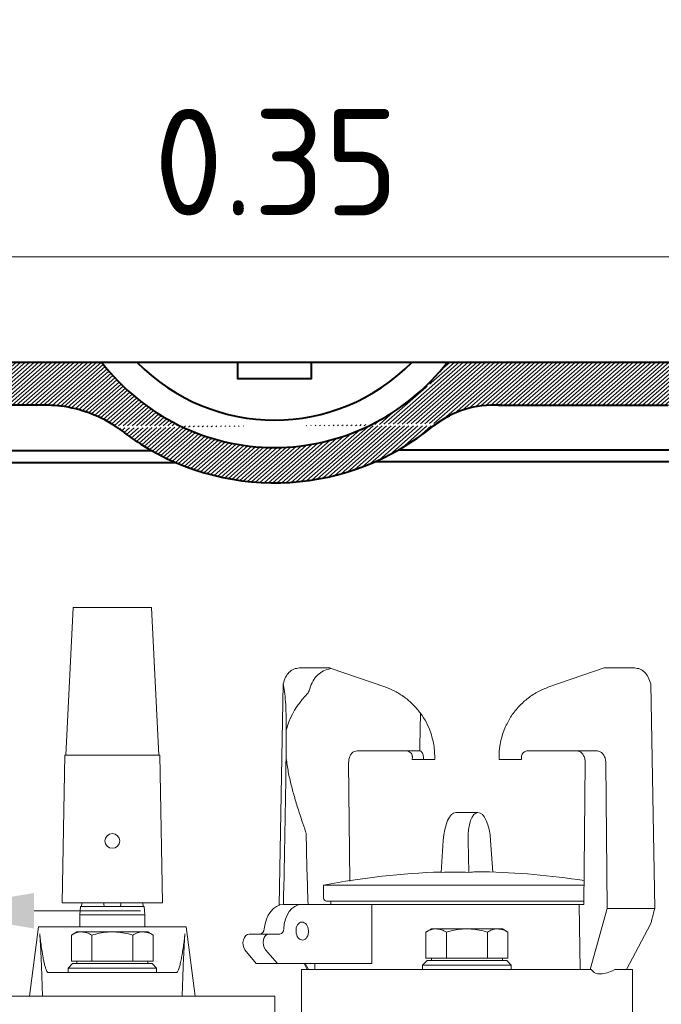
# Model space of a CAD drawing. Header units: metres. Extents: x 162359 to 162848, y 502589 to 502892.
# Tile 24 of 49: x 162842.803 to 162843.02, y 502689.659 to 502689.992. Entities that reach past the tile are written whole.
import ezdxf

# ---------------------------------------------------------------- set-up
doc = ezdxf.new("R2010")
doc.units = ezdxf.units.M
doc.set_wipeout_variables(frame=1)
for name, color, linetype, lineweight in [('Default', 7, 'Continuous', 0), ('N-BH-IE-MEUBILAIR_WEGMEUBILAIR-G', 7, 'Continuous', 40), ('X-XX-AL-AANPIJLING-G', 7, 'Continuous', 13), ('X-XX-AL-M', 7, 'Continuous', 18)]:
    doc.layers.add(name, color=color, linetype=linetype, lineweight=lineweight)
doc.styles.add('NLCS-ISO-M20-T18', font='NLCS-ISO.ttf', dxfattribs={"height": 0.036})
doc.dimstyles.new('NLCS-M20-T18-PIJL_L2_H2', dxfattribs={"dimscale": 0.02, "dimtxt": 2.5, "dimasz": 1.8, "dimexe": 2, "dimexo": 2, "dimgap": 0.7, "dimtad": 1, "dimzin": 0, "dimdsep": 46, "dimtxsty": 'NLCS-ISO-M20-T18', "dimcen": 0, "dimdle": 2, "dimclrd": 256, "dimclre": 256, "dimclrt": 10, "dimazin": 0, "dimtfac": 1, "dimtdec": 3, "dimtofl": 0, "dimtmove": 0, "dimatfit": 3, "dimfxl": 2, "dimfxlon": 1, "dimtfillclr": 256, "dimtolj": 1, "dimtzin": 0, "dimlwd": -1, "dimlwe": -1, "dimarcsym": 0})

# ---------------------------------------------------------------- blocks, each defined once
blk = doc.blocks.new('DGN_COMPLEXSHAPE7')
at = {"layer": 'N-BH-IE-MEUBILAIR_WEGMEUBILAIR-G', "lineweight": 13, "ltscale": 6.250000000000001}
for p, q in [((162832.2580794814, 502844.0247021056), (162832.2580794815, 502844.0247021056)), ((162832.1411927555, 502844.0172731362), (162832.1411927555, 502844.0172731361)), ((162832.3392677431, 502844.0152237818), (162832.2766366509, 502844.0112431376)), ((162832.3392677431, 502844.0152237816), (162832.3392677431, 502844.0152237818)), ((162832.2766366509, 502844.0112431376), (162832.2766366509, 502844.0112431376)), ((162832.2548376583, 502844.0029496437), (162832.2548376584, 502844.0029496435)), ((162832.1219637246, 502844.0014125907), (162832.09323227, 502843.9995865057)), ((162832.09323227, 502843.9995865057), (162832.0932322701, 502843.9995865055)), ((162832.1219637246, 502844.0014125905), (162832.1219637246, 502844.0014125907)), ((162832.2546743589, 502844.0028091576), (162832.2546743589, 502844.0028091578)), ((162832.0888423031, 502843.9956933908), (162832.0888423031, 502843.9956933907)), ((162832.1482658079, 502843.9953367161), (162832.148265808, 502843.995336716)), ((162832.0861222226, 502843.9795634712), (162832.0861222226, 502843.9795634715))]:
    blk.add_line(p, q, dxfattribs=at)
at = {"layer": 'N-BH-IE-MEUBILAIR_WEGMEUBILAIR-G', "lineweight": 13, "ltscale": 6.250000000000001, "flags": 128}
for points in [[(162832.2580794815, 502844.0247021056), (162832.3654236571, 502844.0315245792), (162832.3636727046, 502843.9977095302), (162832.3520024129, 502843.9969678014), (162832.3512603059, 502844.0043401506)], [(162832.0861222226, 502843.9795634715), (162832.0738223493, 502843.9787817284), (162832.0756514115, 502843.9500034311), (162832.0660084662, 502843.9493905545), (162832.064179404, 502843.9781688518), (162832.0401746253, 502843.9766431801), (162832.0359574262, 502844.0105846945), (162832.1411927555, 502844.0172731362)]]:
    blk.add_lwpolyline(points, dxfattribs=at)
at = {"layer": 'N-BH-IE-MEUBILAIR_WEGMEUBILAIR-G', "lineweight": 13, "ltscale": 6.250000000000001}
for centre, major_axis, ratio, start_param, end_param in [((162832.1965628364, 502844.0693423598), (0.004908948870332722, -0.0772369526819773), 0.9703747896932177, 5.388875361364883, 7.17749525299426), ((162832.34000494, 502844.0036247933), (-0.0007371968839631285, 0.01159898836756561), 0.9703747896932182, 4.71238898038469, 6.283185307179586), ((162832.2769406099, 502843.9761138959), (0.002228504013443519, -0.03506307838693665), 0.970374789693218, 3.085103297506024, 3.781450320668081), ((162832.2763142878, 502843.9763162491), (0.002192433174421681, -0.03449554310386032), 0.9703747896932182, 3.770982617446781, 3.777336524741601), ((162832.0926474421, 502843.9957148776), (0.0002487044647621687, -0.003913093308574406), 0.970374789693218, 2.921889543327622, 4.656273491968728), ((162832.1259110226, 502843.9553888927), (0.002929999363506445, -0.04610034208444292), 0.970374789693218, 2.554146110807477, 3.164352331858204), ((162832.1965628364, 502844.0693423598), (0.005667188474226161, -0.08916702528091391), 0.9703747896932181, 5.627024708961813, 6.952227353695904), ((162832.0456736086, 502843.9952712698), (0.002821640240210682, -0.04439542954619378), 0.9703747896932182, 1.148270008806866, 1.518690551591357)]:
    blk.add_ellipse(centre, major_axis=major_axis, ratio=ratio, start_param=start_param, end_param=end_param, dxfattribs=at)
blk = doc.blocks.new('*D30')
at = {"layer": 'X-XX-AL-M', "ltscale": 2.5, "transparency": 16777216}
for p, q in [((162842.7341757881, 502689.6906210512), (162842.734175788, 502689.7306210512)), ((162842.771841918, 502689.6906210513), (162842.7718419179, 502689.7306210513)), ((162842.6981757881, 502689.6906210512), (162842.5072757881, 502689.690621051)), ((162842.807841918, 502689.6906210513), (162842.843841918, 502689.6906210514))]:
    blk.add_line(p, q, dxfattribs=at)
for points in [[(162842.6981757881, 502689.6966210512), (162842.6981757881, 502689.6846210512), (162842.7341757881, 502689.6906210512)], [(162842.807841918, 502689.6966210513), (162842.807841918, 502689.6846210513), (162842.771841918, 502689.6906210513)]]:
    blk.add_solid(points, dxfattribs=at)
at = {"layer": 'X-XX-AL-M', "color": 10, "ltscale": 2.5, "transparency": 16777216, "insert": (162842.5626757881, 502689.7226210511), "char_height": 0.036, "attachment_point": 5, "rotation": 6.367862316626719e-08, "style": 'NLCS-ISO-M20-T18'}
blk.add_mtext('\\A1;0.04', dxfattribs=at)
blk = doc.blocks.new('*D31')
at = {"layer": 'X-XX-AL-M', "ltscale": 2.5, "transparency": 16777216}
for p, q in [((162843.0103419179, 502689.522539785), (162843.0103419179, 502689.442539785)), ((162843.0473720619, 502689.522539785), (162843.0473720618, 502689.442539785)), ((162842.9743419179, 502689.482539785), (162842.9383419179, 502689.482539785)), ((162843.0833720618, 502689.482539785), (162843.2301720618, 502689.482539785))]:
    blk.add_line(p, q, dxfattribs=at)
for points in [[(162842.9743419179, 502689.488539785), (162842.9743419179, 502689.476539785), (162843.0103419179, 502689.482539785)], [(162843.0833720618, 502689.488539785), (162843.0833720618, 502689.476539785), (162843.0473720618, 502689.482539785)]]:
    blk.add_solid(points, dxfattribs=at)
at = {"layer": 'X-XX-AL-M', "color": 10, "ltscale": 2.5, "transparency": 16777216, "insert": (162843.1747720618, 502689.514539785), "char_height": 0.036, "attachment_point": 5, "style": 'NLCS-ISO-M20-T18'}
blk.add_mtext('\\A1;0.04', dxfattribs=at)
blk = doc.blocks.new('*D32')
at = {"layer": 'X-XX-AL-M', "ltscale": 2.5, "transparency": 16777216}
for p, q in [((162843.0826173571, 502689.8399258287), (162843.1626173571, 502689.8399258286)), ((162843.1226173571, 502689.7296929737), (162843.1226173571, 502689.8039258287)), ((162843.0826173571, 502689.6936929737), (162843.1626173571, 502689.6936929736))]:
    blk.add_line(p, q, dxfattribs=at)
for points in [[(162843.1166173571, 502689.8039258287), (162843.1286173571, 502689.8039258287), (162843.1226173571, 502689.8399258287)], [(162843.1166173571, 502689.7296929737), (162843.1286173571, 502689.7296929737), (162843.1226173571, 502689.6936929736)]]:
    blk.add_solid(points, dxfattribs=at)
at = {"layer": 'X-XX-AL-M', "color": 10, "ltscale": 2.5, "transparency": 16777216, "insert": (162843.0906173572, 502689.7668094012), "char_height": 0.036, "attachment_point": 5, "rotation": 90, "style": 'NLCS-ISO-M20-T18'}
blk.add_mtext('\\A1;0.15', dxfattribs=at)
blk = doc.blocks.new('*D399')
at = {"layer": 'X-XX-AL-M', "transparency": 16777216}
for p, q in [((162842.7158097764, 502689.9118671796), (162842.7158097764, 502689.8718671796)), ((162842.7518097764, 502689.9118671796), (162843.0278097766, 502689.9118671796)), ((162843.0638097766, 502689.9118671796), (162843.0638097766, 502689.8718671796))]:
    blk.add_line(p, q, dxfattribs=at)
for points in [[(162842.7518097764, 502689.9178671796), (162842.7518097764, 502689.9058671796), (162842.7158097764, 502689.9118671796)], [(162843.0278097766, 502689.9178671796), (162843.0278097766, 502689.9058671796), (162843.0638097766, 502689.9118671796)]]:
    blk.add_solid(points, dxfattribs=at)
at = {"layer": 'X-XX-AL-M', "color": 10, "transparency": 16777216, "insert": (162842.8898097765, 502689.9438671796), "char_height": 0.036, "attachment_point": 5, "style": 'NLCS-ISO-M20-T18'}
blk.add_mtext('\\A1;0.35', dxfattribs=at)

msp = doc.modelspace()

# ---------------------------------------------------------------- hatches: boundary and pattern name
at = {"layer": 'N-BH-IE-MEUBILAIR_WEGMEUBILAIR-G', "lineweight": 13}
h = msp.add_hatch(dxfattribs=at)
h.set_pattern_fill('USER', color=256, scale=0.001, angle=41.36334372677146, style=0, pattern_type=0)
h.set_pattern_definition([(41.36334372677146, (162843.1688423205, 502689.9115300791), (-0.0006608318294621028, 0.0007505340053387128), [])])
edge = h.paths.add_edge_path()
edge.add_ellipse((162843.0282050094, 502689.8500126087), major_axis=(-7.135101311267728e-13, 0.01162239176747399), ratio=0.9703747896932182, start_angle=-90, end_angle=0)
edge.add_line((162843.0282050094, 502689.8616350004), (162843.0282050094, 502689.8616350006))
edge.add_line((162843.0282050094, 502689.8616350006), (162842.9654475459, 502689.8616350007))
edge.add_line((162842.9654475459, 502689.8616350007), (162842.9654475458, 502689.8616350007))
edge.add_ellipse((162842.9635226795, 502689.8265572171), major_axis=(-2.156903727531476e-12, 0.03513382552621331), ratio=0.970374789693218, start_angle=-3.236601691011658, end_angle=36.66114381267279)
edge.add_line((162842.9431664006, 502689.8547408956), (162842.9431664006, 502689.8547408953))
edge.add_ellipse((162842.9629104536, 502689.8267988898), major_axis=(-2.122022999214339e-12, 0.034565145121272), ratio=0.9703747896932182, start_angle=36.06138859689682, end_angle=36.42544066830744)
edge.add_line((162842.9429945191, 502689.8546110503), (162842.942994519, 502689.8546110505))
edge.add_ellipse((162842.8892201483, 502689.9246962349), major_axis=(5.485088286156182e-12, -0.0893469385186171), ratio=0.9703747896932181, start_angle=682.4047670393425, end_angle=758.3332855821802, ccw=False)
edge.add_line((162842.8363262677, 502689.8539030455), (162842.8363262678, 502689.8539030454))
edge.add_ellipse((162842.8114826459, 502689.815453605), major_axis=(-2.835876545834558e-12, 0.04619335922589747), ratio=0.970374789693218, start_angle=-33.65820759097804, end_angle=1.304033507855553)
edge.add_line((162842.8104625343, 502689.8616350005), (162842.8104625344, 502689.8616350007))
edge.add_line((162842.8104625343, 502689.8616350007), (162842.7816731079, 502689.8616350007))
edge.add_line((162842.7816731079, 502689.8616350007), (162842.781673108, 502689.8616350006))
edge.add_ellipse((162842.7808438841, 502689.8578082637), major_axis=(-2.407135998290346e-13, 0.00392098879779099), ratio=0.970374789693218, start_angle=-12.58806096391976, end_angle=86.78481934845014)
edge.add_line((162842.7770450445, 502689.8580281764), (162842.7770450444, 502689.8580281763))
edge.add_ellipse((162842.7339365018, 502689.8603450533), major_axis=(-2.730981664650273e-12, 0.04448500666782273), ratio=0.9703747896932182, start_angle=605.7910252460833, end_angle=627.0145589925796, ccw=False)
edge.add_line((162842.7733073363, 502689.8421032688), (162842.7733073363, 502689.8421032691))
edge.add_line((162842.7733073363, 502689.8421032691), (162842.7609826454, 502689.842103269))
edge.add_line((162842.7609826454, 502689.842103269), (162842.7609826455, 502689.8132669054))
edge.add_line((162842.7609826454, 502689.8132669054), (162842.7513202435, 502689.8132669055))
edge.add_line((162842.7513202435, 502689.8132669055), (162842.7513202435, 502689.8421032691))
edge.add_line((162842.7513202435, 502689.8421032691), (162842.7272670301, 502689.8421032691))
edge.add_line((162842.7272670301, 502689.8421032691), (162842.7252111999, 502689.8762439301))
edge.add_line((162842.7252111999, 502689.8762439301), (162842.8306588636, 502689.8762439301))
edge.add_line((162842.8306588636, 502689.8762439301), (162842.8306588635, 502689.87624393))
edge.add_ellipse((162842.8892201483, 502689.9246962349), major_axis=(4.751420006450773e-12, -0.07739279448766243), ratio=0.9703747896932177, start_angle=308.7598145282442, end_angle=411.2401854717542)
edge.add_line((162842.947781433, 502689.87624393), (162842.9477814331, 502689.87624393))
edge.add_line((162842.9477814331, 502689.87624393), (162843.0553421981, 502689.87624393))
edge.add_line((162843.0553421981, 502689.87624393), (162843.0514499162, 502689.8426080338))
edge.add_line((162843.0514499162, 502689.8426080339), (162843.0397560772, 502689.8426080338))
edge.add_line((162843.0397560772, 502689.8426080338), (162843.0394830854, 502689.8500126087))

# ---------------------------------------------------------------- linework, layer by layer
at = {"layer": 'Default'}
for p, q in [((162842.818591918, 502689.7432442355), (162842.8210945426, 502689.7932442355)), ((162842.8475892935, 502689.7932442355), (162842.8210945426, 502689.7932442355)), ((162842.850091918, 502689.7432442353), (162842.8475892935, 502689.7932442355)), ((162842.9079394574, 502689.7727381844), (162842.8976710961, 502689.7727381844)), ((162842.9079394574, 502689.7727381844), (162842.9084526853, 502689.7725614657)), ((162842.9084526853, 502689.7725614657), (162842.9265996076, 502689.7663129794)), ((162842.9820842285, 502689.7663129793), (162843.0007443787, 502689.7727381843)), ((162843.0079413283, 502689.7727381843), (162843.0007443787, 502689.7727381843)), ((162843.01101274, 502689.7727381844), (162843.0079413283, 502689.7727381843)), ((162842.890796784, 502689.6924393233), (162842.8921280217, 502689.7674064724)), ((162843.0179053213, 502689.6914105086), (162843.0165558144, 502689.7674064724)), ((162842.9386490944, 502689.757420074), (162842.9383724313, 502689.7462604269)), ((162842.8940666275, 502689.7545065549), (162842.893208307, 502689.7517108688)), ((162842.9383724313, 502689.7462604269), (162842.9383591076, 502689.7447064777)), ((162842.8182146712, 502689.7432442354), (162842.817341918, 502689.6932442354)), ((162842.8504691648, 502689.7432442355), (162842.8182146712, 502689.7432442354)), ((162842.8504691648, 502689.7432442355), (162842.851341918, 502689.6932442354)), ((162842.9380096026, 502689.7447381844), (162842.9172068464, 502689.7447381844)), ((162842.9358655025, 502689.7417381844), (162842.9358759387, 502689.7427381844)), ((162842.9383591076, 502689.7447064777), (162842.9380096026, 502689.7447381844)), ((162842.9396439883, 502689.7417381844), (162842.9396117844, 502689.7427381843)), ((162842.9434805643, 502689.7417381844), (162842.9434565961, 502689.7431113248)), ((162842.9652032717, 502689.7417381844), (162842.9652272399, 502689.7431113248)), ((162842.9728183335, 502689.7417381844), (162842.9728078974, 502689.7427381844)), ((162842.9981517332, 502689.7447381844), (162842.9750739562, 502689.7447381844)), ((162842.9146926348, 502689.7006774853), (162842.9143179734, 502689.7407381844)), ((162842.9434805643, 502689.7417381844), (162842.9358655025, 502689.7417381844)), ((162842.9674217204, 502689.7417381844), (162842.9652032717, 502689.7417381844)), ((162842.9728183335, 502689.7417381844), (162842.9674217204, 502689.7417381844)), ((162842.99391695, 502689.6927381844), (162842.9943658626, 502689.7407381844)), ((162843.0013535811, 502689.7407381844), (162843.0018035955, 502689.6914105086)), ((162842.9505940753, 502689.7238720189), (162842.9580897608, 502689.7238720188)), ((162842.8999375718, 502689.7162837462), (162842.8999339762, 502689.7167033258)), ((162842.9463135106, 502689.7143953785), (162842.9455748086, 502689.703607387)), ((162842.9547268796, 502689.7143953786), (162842.9550328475, 502689.703607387)), ((162842.9631010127, 502689.7037244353), (162842.9623703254, 502689.7143953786)), ((162842.905841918, 502689.6948720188), (162842.905841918, 502689.6993084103)), ((162842.9357811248, 502689.6993084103), (162842.905841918, 502689.6993084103)), ((162842.9939933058, 502689.6993084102), (162842.9357811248, 502689.6993084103)), ((162842.851341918, 502689.6932442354), (162842.817341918, 502689.6932442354)), ((162842.823341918, 502689.6891867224), (162842.823591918, 502689.6920442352)), ((162842.8239419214, 502689.6920442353), (162842.823591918, 502689.6920442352)), ((162842.8240019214, 502689.6932442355), (162842.8239419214, 502689.6920442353)), ((162842.8316211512, 502689.6920442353), (162842.8239419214, 502689.6920442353)), ((162842.8370626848, 502689.6920442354), (162842.8316211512, 502689.6920442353)), ((162842.8447419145, 502689.6920442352), (162842.8370626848, 502689.6920442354)), ((162842.8446819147, 502689.6932442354), (162842.8447419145, 502689.6920442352)), ((162842.845091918, 502689.6920442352), (162842.8447419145, 502689.6920442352)), ((162842.845091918, 502689.6920442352), (162842.845341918, 502689.6891867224)), ((162842.8922016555, 502689.6927381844), (162842.9221348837, 502689.6927381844)), ((162842.8922131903, 502689.6927503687), (162842.8922129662, 502689.6927381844)), ((162842.8922131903, 502689.6927503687), (162842.9005736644, 502689.6927503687)), ((162842.906841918, 502689.6938720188), (162842.9361638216, 502689.6938720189)), ((162842.9083417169, 502689.6927381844), (162842.9083417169, 502689.6938720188)), ((162842.9221348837, 502689.6927381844), (162842.9221942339, 502689.6727381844)), ((162842.9923045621, 502689.6927381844), (162842.9221348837, 502689.6927381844)), ((162842.9361638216, 502689.6938720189), (162842.9939435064, 502689.6938720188)), ((162842.9923045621, 502689.6927381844), (162842.9927182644, 502689.6707381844)), ((162842.9923045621, 502689.6927381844), (162842.99391695, 502689.6927381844)), ((162842.823341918, 502689.6852205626), (162842.823341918, 502689.6891867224)), ((162842.823341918, 502689.6891867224), (162842.834341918, 502689.6891867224)), ((162842.834341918, 502689.6891867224), (162842.845341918, 502689.6891867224)), ((162842.845341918, 502689.6891867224), (162842.845341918, 502689.6852205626)), ((162843.0018035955, 502689.6914105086), (162842.9960330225, 502689.6707381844)), ((162843.0040605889, 502689.6914105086), (162843.0018035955, 502689.6914105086)), ((162843.0091802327, 502689.6914105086), (162843.0040605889, 502689.6914105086)), ((162843.0179053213, 502689.6914105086), (162843.0091802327, 502689.6914105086)), ((162843.0165250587, 502689.6860691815), (162843.008373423, 502689.6707381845)), ((162842.806341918, 502689.6617205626), (162842.809341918, 502689.6852205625)), ((162842.809341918, 502689.6852205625), (162842.834341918, 502689.6852205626)), ((162842.8204855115, 502689.6823987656), (162842.822341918, 502689.6834705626)), ((162842.8204855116, 502689.6735205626), (162842.8204855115, 502689.6823987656)), ((162842.822341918, 502689.6834705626), (162842.8239496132, 502689.6834705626)), ((162842.846341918, 502689.6834705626), (162842.8239496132, 502689.6834705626)), ((162842.8274137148, 502689.6735205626), (162842.8274137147, 502689.6823987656)), ((162842.834341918, 502689.6852205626), (162842.859341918, 502689.6852205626)), ((162842.8412701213, 502689.6735205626), (162842.8412701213, 502689.6823987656)), ((162842.846341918, 502689.6834705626), (162842.8481983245, 502689.6823987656)), ((162842.8481983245, 502689.6735205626), (162842.8481983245, 502689.6823987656)), ((162842.859341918, 502689.6852205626), (162842.862341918, 502689.6617205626)), ((162842.880696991, 502689.6827381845), (162842.887387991, 502689.6827381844)), ((162842.8910318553, 502689.6827381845), (162842.887387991, 502689.6827381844)), ((162842.9404855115, 502689.6834163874), (162842.942341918, 502689.6844881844)), ((162842.9404855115, 502689.6745381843), (162842.9404855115, 502689.6834163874)), ((162842.942341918, 502689.6844881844), (162842.9439496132, 502689.6844881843)), ((162842.954341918, 502689.6844881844), (162842.9439496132, 502689.6844881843)), ((162842.9474137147, 502689.6745381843), (162842.9474137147, 502689.6834163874)), ((162842.954341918, 502689.6844881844), (162842.9647342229, 502689.6844881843)), ((162842.9612701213, 502689.6745381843), (162842.9612701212, 502689.6834163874)), ((162842.9647342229, 502689.6844881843), (162842.966341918, 502689.6844881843)), ((162842.966341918, 502689.6844881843), (162842.9681983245, 502689.6834163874)), ((162842.9681983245, 502689.6745381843), (162842.9681983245, 502689.6834163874)), ((162842.8829987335, 502689.6727381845), (162842.879224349, 502689.6774400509)), ((162842.8861815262, 502689.677440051), (162842.8901921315, 502689.6727381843)), ((162842.819341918, 502689.6712205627), (162842.820841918, 502689.6727205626)), ((162842.8204855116, 502689.6735205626), (162842.8239496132, 502689.6735205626)), ((162842.834341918, 502689.6727205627), (162842.820841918, 502689.6727205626)), ((162842.822341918, 502689.6727205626), (162842.822341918, 502689.6735205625)), ((162842.8239496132, 502689.6735205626), (162842.8274137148, 502689.6735205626)), ((162842.8274137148, 502689.6735205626), (162842.834341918, 502689.6735205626)), ((162842.834341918, 502689.6735205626), (162842.8412701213, 502689.6735205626)), ((162842.847841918, 502689.6727205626), (162842.834341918, 502689.6727205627)), ((162842.8412701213, 502689.6735205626), (162842.8447342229, 502689.6735205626)), ((162842.8447342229, 502689.6735205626), (162842.8481983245, 502689.6735205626)), ((162842.846341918, 502689.6735205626), (162842.846341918, 502689.6727205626)), ((162842.847841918, 502689.6727205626), (162842.849341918, 502689.6712205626)), ((162842.8901921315, 502689.6727381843), (162842.8829987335, 502689.6727381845)), ((162842.9221942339, 502689.6727381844), (162842.8901921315, 502689.6727381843)), ((162842.9003104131, 502689.6707381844), (162842.8992469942, 502689.6727381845)), ((162842.9007064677, 502689.6707381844), (162842.8996343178, 502689.6727381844)), ((162842.9029210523, 502689.6727381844), (162842.9028543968, 502689.6707381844)), ((162842.939341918, 502689.6722381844), (162842.940841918, 502689.6737381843)), ((162842.939341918, 502689.6707381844), (162842.939341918, 502689.6722381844)), ((162842.954341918, 502689.6722381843), (162842.939341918, 502689.6722381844)), ((162842.9404855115, 502689.6745381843), (162842.9681983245, 502689.6745381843)), ((162842.954341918, 502689.6737381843), (162842.940841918, 502689.6737381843)), ((162842.942341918, 502689.6737381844), (162842.942341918, 502689.6745381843)), ((162842.967841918, 502689.6737381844), (162842.954341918, 502689.6737381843)), ((162842.969341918, 502689.6722381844), (162842.954341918, 502689.6722381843)), ((162842.966341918, 502689.6745381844), (162842.966341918, 502689.6737381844)), ((162842.967841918, 502689.6737381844), (162842.969341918, 502689.6722381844)), ((162842.969341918, 502689.6722381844), (162842.969341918, 502689.6707381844)), ((162842.8169377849, 502689.6697205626), (162842.8126831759, 502689.6697205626)), ((162842.8517460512, 502689.6697205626), (162842.8169377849, 502689.6697205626)), ((162842.819341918, 502689.6697205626), (162842.819341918, 502689.6712205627)), ((162842.834341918, 502689.6712205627), (162842.819341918, 502689.6712205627)), ((162842.849341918, 502689.6712205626), (162842.834341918, 502689.6712205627)), ((162842.849341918, 502689.6712205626), (162842.849341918, 502689.6697205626)), ((162842.8560006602, 502689.6697205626), (162842.8517460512, 502689.6697205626)), ((162842.8983419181, 502689.654313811), (162842.898341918, 502689.6707381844)), ((162842.9051209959, 502689.6707381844), (162842.898341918, 502689.6707381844)), ((162842.9323682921, 502689.6707381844), (162842.9051209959, 502689.6707381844)), ((162842.976315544, 502689.6707381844), (162842.9323682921, 502689.6707381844)), ((162842.9964061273, 502689.6707381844), (162842.976315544, 502689.6707381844)), ((162843.0035628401, 502689.6703213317), (162843.0043741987, 502689.6707381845)), ((162843.010341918, 502689.6707381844), (162843.0043741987, 502689.6707381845)), ((162843.010341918, 502689.6707381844), (162843.010341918, 502689.6537381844)), ((162842.8139219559, 502689.6617205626), (162842.7832920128, 502689.6617205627)), ((162842.834341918, 502689.6617205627), (162842.8139219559, 502689.6617205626)), ((162842.8547618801, 502689.6617205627), (162842.834341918, 502689.6617205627)), ((162842.8717658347, 502689.6617205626), (162842.8547618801, 502689.6617205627)), ((162842.889341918, 502689.6617205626), (162842.8717658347, 502689.6617205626)), ((162842.889341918, 502689.6617205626), (162842.8893419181, 502689.6543326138))]:
    msp.add_line(p, q, dxfattribs=at)
msp.add_circle((162842.834341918, 502689.7142442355), 0.002499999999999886, dxfattribs=at)
for centre, radius, start, end in [((162842.9184604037, 502689.7426750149), 0.02500000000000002, 19.08174478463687, 36.14298459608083), ((162842.9902234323, 502689.7426750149), 0.02500000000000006, 155.6683258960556, 179.0000000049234), ((162842.954341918, 502689.4438720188), 0.2600000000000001, 91.93059281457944, 100.7508412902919), ((162842.950303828, 502689.4823870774), 0.2212708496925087, 88.77537648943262, 91.22462351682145), ((162842.9590609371, 502689.6658905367), 0.03793133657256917, 88.77675192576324, 96.0959765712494), ((162842.954341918, 502689.4438720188), 0.26, 81.22244121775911, 88.78153974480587), ((162842.906841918, 502689.6948720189), 0.001, 180.0000000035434, 270.0000000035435)]:
    msp.add_arc(centre, radius, start, end, dxfattribs=at)
for centre, major_axis, ratio, start_param, end_param in [((162842.9207151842, 502689.7427381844), (-1.841796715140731e-12, 0.03), 0.9656887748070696, 0.7748449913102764, 1.167688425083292), ((162842.795341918, 502689.7763824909), (-3.428027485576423e-11, 0.5583945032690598), 0.1754608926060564, 4.562050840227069, 4.652111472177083), ((162842.9501098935, 502689.7138720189), (0.0005668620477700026, 0.009997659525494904), 0.3816490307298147, 0.02163592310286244, 1.540072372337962), ((162842.9585739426, 502689.7138720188), (-0.0005668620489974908, 0.009997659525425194), 0.3816490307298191, 4.743112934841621, 7.779985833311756), ((162842.954341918, 502689.7520027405), (-1.916103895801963e-11, 0.3121159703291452), 0.1754608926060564, 1.685489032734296, 1.761796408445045), ((162842.834341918, 502689.9000445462), (-1.319918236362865e-11, 0.2150003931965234), 0.04999990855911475, 2.864519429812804, 2.885714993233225), ((162842.834341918, 502689.9000445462), (-1.319918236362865e-11, 0.2150003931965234), 0.04999990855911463, 3.397470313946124, 3.418665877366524), ((162842.8919755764, 502689.6837381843), (0.0004361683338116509, 0.008994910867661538), 0.6938132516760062, 0.03363071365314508, 1.513392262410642), ((162842.8986163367, 502689.6837381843), (-0.0004361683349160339, 0.008994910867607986), 0.6938132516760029, 6.249554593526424, 7.729316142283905), ((162842.8806216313, 502689.6797381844), (0.0001453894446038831, 0.002998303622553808), 0.6938132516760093, 0.03363071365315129, 2.477091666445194), ((162842.8843910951, 502689.6847381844), (9.692629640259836e-05, 0.001998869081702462), 0.693813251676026, 3.175223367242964, 4.654984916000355), ((162842.8874633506, 502689.6797381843), (-0.0001453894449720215, 0.002998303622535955), 0.6938132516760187, 6.249554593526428, 8.69301554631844), ((162842.8909816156, 502689.6847381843), (-9.692629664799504e-05, 0.001998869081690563), 0.6938132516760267, 3.107961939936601, 4.587723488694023)]:
    msp.add_ellipse(centre, major_axis=major_axis, ratio=ratio, start_param=start_param, end_param=end_param, dxfattribs=at)
msp.add_ellipse((162842.8986163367, 502689.6837381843), major_axis=(-0.0001478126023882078, 0.00304827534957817), ratio=0.6938132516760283, dxfattribs=at)
for points, knots in [([(162842.8976710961, 502689.7727381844), (162842.8970043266, 502689.7726700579), (162842.8956525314, 502689.7725319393), (162842.8941306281, 502689.7713933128), (162842.8929385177, 502689.7697167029), (162842.8924002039, 502689.7681822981), (162842.8921280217, 502689.7674064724)], [0, 0, 0, 0, 0.2663887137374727, 0.5400712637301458, 0.7674508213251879, 1, 1, 1, 1]), ([(162842.9009223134, 502689.7649813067), (162842.9012384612, 502689.7659534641), (162842.9018803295, 502689.7679272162), (162842.903342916, 502689.7700629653), (162842.9052189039, 502689.7715829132), (162842.9069915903, 502689.7722885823), (162842.9081508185, 502689.7725050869), (162842.9084526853, 502689.7725614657)], [0, 0, 0, 0, 0.2287180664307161, 0.464361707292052, 0.6887709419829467, 0.9189548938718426, 1, 1, 1, 1]), ([(162843.01101274, 502689.7727381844), (162843.0116795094, 502689.7726700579), (162843.0130313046, 502689.7725319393), (162843.014553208, 502689.771393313), (162843.0157453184, 502689.7697167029), (162843.0162836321, 502689.7681822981), (162843.0165558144, 502689.7674064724)], [0, 0, 0, 0, 0.2663887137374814, 0.5400712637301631, 0.7674508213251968, 1, 1, 1, 1]), ([(162842.8921280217, 502689.7674064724), (162842.8922984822, 502689.7665699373), (162842.8926653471, 502689.7647695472), (162842.8929829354, 502689.7612989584), (162842.8931791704, 502689.7569446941), (162842.8931980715, 502689.7535494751), (162842.893208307, 502689.7517108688)], [0, 0, 0, 0, 0.211116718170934, 0.4543653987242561, 0.7045235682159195, 1, 1, 1, 1]), ([(162842.9265996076, 502689.7663129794), (162842.9277196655, 502689.7658762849), (162842.929990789, 502689.7649908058), (162842.9332120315, 502689.7629652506), (162842.9361977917, 502689.7604730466), (162842.9378243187, 502689.75844729), (162842.9386490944, 502689.757420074)], [0, 0, 0, 0, 0.2509576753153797, 0.5088628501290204, 0.7509552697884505, 1, 1, 1, 1]), ([(162842.9674440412, 502689.7529754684), (162842.9680624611, 502689.7541870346), (162842.9693166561, 502689.7566441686), (162842.9719228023, 502689.7598657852), (162842.9750159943, 502689.7626558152), (162842.9784335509, 502689.7648731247), (162842.9809004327, 502689.7658460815), (162842.9820842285, 502689.7663129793)], [0, 0, 0, 0, 0.1995166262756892, 0.4046324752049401, 0.6042074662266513, 0.8100689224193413, 1, 1, 1, 1]), ([(162842.9009223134, 502689.7649813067), (162842.9008349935, 502689.7647553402), (162842.9007259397, 502689.7644731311), (162842.9004934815, 502689.764223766), (162842.9004471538, 502689.7641740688)], [0, 0, 0, 0, 0.8007053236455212, 1, 1, 1, 1]), ([(162842.8931403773, 502689.7427442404), (162842.8931411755, 502689.7429199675), (162842.8931450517, 502689.7437732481), (162842.8931527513, 502689.7453269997), (162842.8931662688, 502689.7474254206), (162842.8931838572, 502689.7495553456), (162842.8932001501, 502689.7509917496), (162842.893208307, 502689.7517108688)], [0, 0, 0, 0, 0.06046837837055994, 0.293617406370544, 0.527511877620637, 0.7634542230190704, 1, 1, 1, 1]), ([(162842.9434565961, 502689.7431113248), (162842.9434198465, 502689.7439093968), (162842.9433453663, 502689.7455268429), (162842.9429095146, 502689.7481741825), (162842.9423810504, 502689.7498915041), (162842.9420867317, 502689.7508479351)], [0, 0, 0, 0, 0.3014560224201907, 0.6109586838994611, 1, 1, 1, 1]), ([(162842.8931403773, 502689.7427442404), (162842.8933382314, 502689.7412300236), (162842.8937348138, 502689.7381949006), (162842.8947237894, 502689.7336897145), (162842.8959151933, 502689.7292136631), (162842.8972037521, 502689.7250062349), (162842.8984981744, 502689.7210589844), (162842.8993333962, 502689.718592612), (162842.8997510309, 502689.7173593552)], [0, 0, 0, 0, 0.1743548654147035, 0.3494798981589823, 0.5260967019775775, 0.7029615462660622, 0.8514723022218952, 1, 1, 1, 1]), ([(162842.9172068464, 502689.7447381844), (162842.9168632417, 502689.7446917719), (162842.9161760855, 502689.7445989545), (162842.9152946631, 502689.743880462), (162842.9146525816, 502689.7428266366), (162842.9143482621, 502689.7417043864), (162842.914325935, 502689.7409921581), (162842.9143179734, 502689.7407381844)], [0, 0, 0, 0, 0.2212368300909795, 0.442439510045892, 0.6637972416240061, 0.8801132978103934, 1, 1, 1, 1]), ([(162842.9336098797, 502689.7447381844), (162842.9338923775, 502689.7447109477), (162842.9344579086, 502689.7446564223), (162842.9351977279, 502689.7442313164), (162842.9357010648, 502689.7436247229), (162842.9358685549, 502689.7430829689), (162842.9358746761, 502689.7427971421), (162842.9358759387, 502689.7427381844)], [0, 0, 0, 0, 0.2530387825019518, 0.5065576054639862, 0.7432464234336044, 0.9470391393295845, 1, 1, 1, 1]), ([(162842.9396117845, 502689.7427381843), (162842.9395899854, 502689.7429565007), (162842.939546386, 502689.7433931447), (162842.9392912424, 502689.7439786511), (162842.9389293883, 502689.7444301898), (162842.9385950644, 502689.7446393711), (162842.9383996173, 502689.7446949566), (162842.9383591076, 502689.7447064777)], [0, 0, 0, 0, 0.2328152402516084, 0.4656426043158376, 0.6988661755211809, 0.937584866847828, 1, 1, 1, 1]), ([(162842.9750739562, 502689.7447381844), (162842.9747914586, 502689.7447109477), (162842.9742259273, 502689.7446564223), (162842.9734861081, 502689.7442313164), (162842.9729827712, 502689.7436247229), (162842.9728152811, 502689.7430829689), (162842.97280916, 502689.7427971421), (162842.9728078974, 502689.7427381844)], [0, 0, 0, 0, 0.2530387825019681, 0.5065576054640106, 0.7432464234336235, 0.9470391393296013, 1, 1, 1, 1]), ([(162842.9914769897, 502689.7447381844), (162842.9918205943, 502689.7446917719), (162842.9925077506, 502689.7445989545), (162842.993389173, 502689.7438804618), (162842.9940312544, 502689.7428266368), (162842.994335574, 502689.7417043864), (162842.9943579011, 502689.7409921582), (162842.9943658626, 502689.7407381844)], [0, 0, 0, 0, 0.2212368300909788, 0.4424395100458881, 0.6637972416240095, 0.880113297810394, 1, 1, 1, 1]), ([(162843.0013535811, 502689.7407381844), (162843.0013163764, 502689.7411828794), (162843.0012419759, 502689.7420721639), (162843.0007107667, 502689.7432609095), (162842.9999219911, 502689.7441676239), (162842.999020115, 502689.7446644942), (162842.9984032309, 502689.7447168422), (162842.9981517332, 502689.7447381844)], [0, 0, 0, 0, 0.2116177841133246, 0.4231852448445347, 0.6362165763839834, 0.8516889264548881, 1, 1, 1, 1]), ([(162842.8997510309, 502689.7173593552), (162842.8998021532, 502689.7171856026), (162842.8999055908, 502689.7168340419), (162842.8999268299, 502689.7164685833), (162842.8999375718, 502689.7162837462)], [0, 0, 0, 0, 0.4942326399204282, 1, 1, 1, 1]), ([(162843.0165021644, 502689.6860813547), (162843.0165068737, 502689.6860753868), (162843.0165248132, 502689.6860526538), (162843.0167531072, 502689.6868846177), (162843.0171928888, 502689.6885806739), (162843.0176496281, 502689.6903948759), (162843.0179053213, 502689.6914105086)], [0, 0, 0, 0, 0.09625554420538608, 0.3666682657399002, 0.6454461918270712, 1, 1, 1, 1]), ([(162842.8097552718, 502689.6828210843), (162842.8098366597, 502689.6821037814), (162842.8100001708, 502689.6806626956), (162842.8103600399, 502689.6780955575), (162842.8107333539, 502689.675707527), (162842.8111265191, 502689.6736480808), (162842.8114301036, 502689.6722970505), (162842.8117469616, 502689.6711634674), (162842.8120639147, 502689.670343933), (162842.8123773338, 502689.669821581), (162842.8125808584, 502689.6697543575), (162842.8126831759, 502689.6697205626)], [0, 0, 0, 0, 0.1005025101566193, 0.2019130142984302, 0.4075778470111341, 0.5080830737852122, 0.6090069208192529, 0.7116456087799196, 0.8151130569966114, 0.9070521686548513, 1, 1, 1, 1]), ([(162842.8107026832, 502689.6617205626), (162842.8106066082, 502689.6648056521), (162842.810457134, 502689.6696054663), (162842.8101954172, 502689.6759248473), (162842.8099935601, 502689.6800239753), (162842.8098147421, 502689.6821230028), (162842.8097552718, 502689.6828210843)], [0, 0, 0, 0, 0.4173309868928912, 0.6492878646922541, 0.883362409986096, 1, 1, 1, 1]), ([(162842.8239496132, 502689.6834705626), (162842.8238674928, 502689.6834692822), (162842.8232456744, 502689.6834595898), (162842.8220732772, 502689.6832254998), (162842.8210179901, 502689.682676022), (162842.8204855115, 502689.6823987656)], [0, 0, 0, 0, 0.07009855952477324, 0.5307888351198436, 1, 1, 1, 1]), ([(162842.8274137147, 502689.6823987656), (162842.8268511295, 502689.6826983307), (162842.825715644, 502689.6833029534), (162842.8245418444, 502689.6834143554), (162842.8239496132, 502689.6834705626)], [0, 0, 0, 0, 0.4954579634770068, 1, 1, 1, 1]), ([(162842.834341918, 502689.6834705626), (162842.833797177, 502689.6834586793), (162842.8314528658, 502689.6834075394), (162842.8291678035, 502689.6828368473), (162842.8274137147, 502689.6823987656)], [0, 0, 0, 0, 0.2323672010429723, 1, 1, 1, 1]), ([(162842.8412701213, 502689.6823987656), (162842.8407924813, 502689.6825297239), (162842.8394296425, 502689.6829033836), (162842.8371217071, 502689.6833592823), (162842.8352725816, 502689.6834333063), (162842.834341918, 502689.6834705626)], [0, 0, 0, 0, 0.2113641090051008, 0.6030800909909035, 1, 1, 1, 1]), ([(162842.8447342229, 502689.6834705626), (162842.8446521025, 502689.6834692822), (162842.8440302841, 502689.6834595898), (162842.8428578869, 502689.6832254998), (162842.8418025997, 502689.682676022), (162842.8412701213, 502689.6823987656)], [0, 0, 0, 0, 0.07009855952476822, 0.5307888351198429, 1, 1, 1, 1]), ([(162842.8481983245, 502689.6823987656), (162842.8476357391, 502689.6826983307), (162842.8465002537, 502689.6833029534), (162842.8453264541, 502689.6834143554), (162842.8447342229, 502689.6834705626)], [0, 0, 0, 0, 0.4954579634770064, 1, 1, 1, 1]), ([(162842.8560006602, 502689.6697205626), (162842.8560825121, 502689.6697422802), (162842.8562468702, 502689.6697858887), (162842.8565772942, 502689.6702328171), (162842.8569484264, 502689.6711612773), (162842.8573503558, 502689.6726826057), (162842.8577059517, 502689.6743838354), (162842.8580512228, 502689.6763457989), (162842.8583702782, 502689.6784341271), (162842.8586682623, 502689.6805388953), (162842.8588416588, 502689.6820591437), (162842.8589285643, 502689.6828210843)], [0, 0, 0, 0, 0.07436820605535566, 0.1493307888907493, 0.3027784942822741, 0.4217167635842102, 0.5416285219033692, 0.6637607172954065, 0.786383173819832, 0.892936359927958, 1, 1, 1, 1]), ([(162842.8589285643, 502689.6828210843), (162842.8588761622, 502689.6822219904), (162842.8587702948, 502689.6810116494), (162842.8586086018, 502689.6783215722), (162842.8584396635, 502689.6748350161), (162842.858211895, 502689.6690993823), (162842.8580736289, 502689.6646778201), (162842.8579811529, 502689.6617205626)], [0, 0, 0, 0, 0.1011838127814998, 0.2044203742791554, 0.4013133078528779, 0.599582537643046, 1, 1, 1, 1]), ([(162842.9439496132, 502689.6844881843), (162842.9438674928, 502689.6844869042), (162842.9432456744, 502689.6844772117), (162842.9420732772, 502689.6842431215), (162842.94101799, 502689.6836936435), (162842.9404855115, 502689.6834163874)], [0, 0, 0, 0, 0.07009855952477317, 0.5307888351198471, 1, 1, 1, 1]), ([(162842.9474137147, 502689.6834163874), (162842.9468511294, 502689.6837159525), (162842.945715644, 502689.6843205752), (162842.9445418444, 502689.6844319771), (162842.9439496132, 502689.6844881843)], [0, 0, 0, 0, 0.495457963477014, 1, 1, 1, 1]), ([(162842.954341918, 502689.6844881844), (162842.953797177, 502689.684476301), (162842.9514528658, 502689.6844251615), (162842.9491678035, 502689.6838544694), (162842.9474137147, 502689.6834163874)], [0, 0, 0, 0, 0.2323672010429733, 1, 1, 1, 1]), ([(162842.9612701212, 502689.6834163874), (162842.9607924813, 502689.6835473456), (162842.9594296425, 502689.6839210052), (162842.9571217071, 502689.6843769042), (162842.9552725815, 502689.6844509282), (162842.954341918, 502689.6844881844)], [0, 0, 0, 0, 0.2113641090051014, 0.6030800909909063, 1, 1, 1, 1]), ([(162842.9647342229, 502689.6844881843), (162842.9646521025, 502689.6844869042), (162842.9640302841, 502689.6844772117), (162842.9628578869, 502689.6842431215), (162842.9618025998, 502689.6836936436), (162842.9612701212, 502689.6834163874)], [0, 0, 0, 0, 0.07009855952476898, 0.5307888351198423, 1, 1, 1, 1]), ([(162842.9681983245, 502689.6834163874), (162842.9676357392, 502689.6837159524), (162842.9665002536, 502689.6843205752), (162842.9653264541, 502689.6844319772), (162842.9647342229, 502689.6844881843)], [0, 0, 0, 0, 0.4954579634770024, 1, 1, 1, 1]), ([(162842.9964061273, 502689.6707381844), (162842.9966792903, 502689.6704557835), (162842.9972317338, 502689.6698846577), (162842.998074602, 502689.6693694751), (162842.9986393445, 502689.6692815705), (162842.9988932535, 502689.6692420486)], [0, 0, 0, 0, 0.349949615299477, 0.7077364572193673, 1, 1, 1, 1]), ([(162842.9988932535, 502689.6692420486), (162842.9996730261, 502689.6692591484), (162843.0012465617, 502689.6692936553), (162843.0027861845, 502689.6699767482), (162843.0035628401, 502689.6703213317)], [0, 0, 0, 0, 0.4955544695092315, 1, 1, 1, 1])]:
    msp.add_open_spline(points, degree=3, knots=knots, dxfattribs=at)
at = {"layer": 'N-BH-IE-MEUBILAIR_WEGMEUBILAIR-G', "ltscale": 6.250000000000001}
for p, q in [((162842.8125027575, 502689.8616350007), (162842.7816731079, 502689.8616350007)), ((162842.9650567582, 502689.8616350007), (162843.0223680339, 502689.8616350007)), ((162842.8478194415, 502689.8461939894), (162842.774870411, 502689.8462220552)), ((162842.9311479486, 502689.8464916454), (162843.0396104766, 502689.8465572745)), ((162842.8561521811, 502689.8421032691), (162842.7609826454, 502689.842103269)), ((162842.9234511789, 502689.8426080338), (162843.0514499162, 502689.8426080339))]:
    msp.add_line(p, q, dxfattribs=at)
for centre, major_axis, ratio, start_param, end_param in [((162842.9635226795, 502689.8265572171), (2.156903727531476e-12, -0.0351338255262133), 0.970374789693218, 3.085103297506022, 3.787609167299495), ((162842.8114826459, 502689.815453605), (2.8358618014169e-12, -0.04619335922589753), 0.970374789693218, 3.022909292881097, 3.201250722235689), ((162842.8114826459, 502689.815453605), (2.835882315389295e-12, -0.04619335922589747), 0.970374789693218, 2.554146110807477, 3.022909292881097), ((162842.9629104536, 502689.8267988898), (2.122024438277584e-12, -0.03456514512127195), 0.970374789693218, 3.614464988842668, 3.777336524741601), ((162842.9629104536, 502689.8267988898), (2.122024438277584e-12, -0.03456514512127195), 0.970374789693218, 3.588484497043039, 3.614464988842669), ((162842.8892201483, 502689.9246962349), (5.485147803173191e-12, -0.08934693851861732), 0.970374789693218, 5.627024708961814, 5.734861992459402), ((162842.8892201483, 502689.9246962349), (5.485088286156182e-12, -0.0893469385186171), 0.9703747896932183, 5.734861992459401, 6.952227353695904)]:
    msp.add_ellipse(centre, major_axis=major_axis, ratio=ratio, start_param=start_param, end_param=end_param, dxfattribs=at)

# ---------------------------------------------------------------- dimensions: what is measured, and where the dimension line sits
at = {"layer": 'X-XX-AL-M', "ltscale": 2.5}
for base, p1, p2, angle, picture, middle in [((162843.1226173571, 502689.8399258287), (162842.9710552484, 502689.6936929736), (162842.9852142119, 502689.8399258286), 270.0000000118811, '*D32', (162843.1226173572, 502689.7668094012)), ((162842.7341757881, 502689.6906210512), (162842.771841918, 502689.6617205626), (162842.7341757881, 502689.6617205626), 180.0000000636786, '*D30', (162842.5626757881, 502689.6906210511)), ((162843.0473720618, 502689.482539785), (162843.010341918, 502689.6622381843), (162843.047372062, 502689.6622381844), 359.9999999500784, '*D31', (162843.1747720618, 502689.482539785))]:
    dim = msp.add_linear_dim(base=base, p1=p1, p2=p2, angle=angle, dimstyle='NLCS-M20-T18-PIJL_L2_H2', dxfattribs=at)
    dim.commit()
    dim.dimension.update_dxf_attribs({"geometry": picture, "text_midpoint": middle, "dimtype": 160})

# ---------------------------------------------------------------- wipeouts: each hides what was drawn before it
at = {"color": 18, "linetype": 'Continuous', "lineweight": 0, "true_color": 0x000000}
msp.add_wipeout([(162842.94169203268, 502689.99204707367), (162842.83792752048, 502689.9920470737), (162842.83792752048, 502689.9632153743), (162842.94169203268, 502689.9632153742)], dxfattribs=at).dxf.layer = 'X-XX-AL-AANPIJLING-G'

# ---------------------------------------------------------------- next in the draw order: wipeouts: each hides what was drawn before it
msp.add_wipeout([(162842.94169203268, 502689.86800276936), (162842.94169203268, 502689.8830910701), (162842.83792752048, 502689.8830910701), (162842.8379275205, 502689.86800276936)], dxfattribs=at).dxf.layer = 'X-XX-AL-AANPIJLING-G'

# ---------------------------------------------------------------- next in the draw order: linework, layer by layer
at = {"layer": 'N-BH-IE-MEUBILAIR_WEGMEUBILAIR-G', "ltscale": 6.250000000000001, "flags": 128}
for points in [[(162842.7158097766, 502689.8762439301), (162843.0638097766, 502689.8762439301)], [(162842.8766687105, 502689.8762439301), (162842.8766687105, 502689.8706793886), (162842.9017715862, 502689.8706793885), (162842.9017715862, 502689.8762439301)]]:
    msp.add_lwpolyline(points, dxfattribs=at)
at = {"layer": 'N-BH-IE-MEUBILAIR_WEGMEUBILAIR-G', "ltscale": 6.250000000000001}
for centre, major_axis, ratio, start_param, end_param in [((162842.8892201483, 502689.9246962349), (4.751421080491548e-12, -0.07739279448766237), 0.9703747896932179, 5.388875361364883, 7.17749525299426), ((162842.8892201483, 502689.9251929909), (4.210481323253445e-12, -0.06858453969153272), 0.9703747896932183, 5.507161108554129, 7.059209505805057)]:
    msp.add_ellipse(centre, major_axis=major_axis, ratio=ratio, start_param=start_param, end_param=end_param, dxfattribs=at)

# ---------------------------------------------------------------- next in the draw order: block references
at = {"layer": 'N-BH-IE-MEUBILAIR_WEGMEUBILAIR-G', "lineweight": 13, "ltscale": 6.250000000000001, "rotation": 356.3633437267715}
msp.add_blockref('DGN_COMPLEXSHAPE7', (-31556.32564785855, 11186.69218502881), dxfattribs=at)

# ---------------------------------------------------------------- next in the draw order: dimensions: what is measured, and where the dimension line sits
at = {"layer": 'X-XX-AL-M'}
dim = msp.add_linear_dim(base=(162843.0638097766, 502689.9118671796), p1=(162842.7158097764, 502689.9491753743), p2=(162843.0638097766, 502689.9491753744), dimstyle='NLCS-M20-T18-PIJL_L2_H2', dxfattribs=at)
dim.commit()
dim.dimension.update_dxf_attribs({"geometry": '*D399', "text_midpoint": (162842.8898097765, 502689.9438671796)})

doc.saveas('drawing.dxf')
